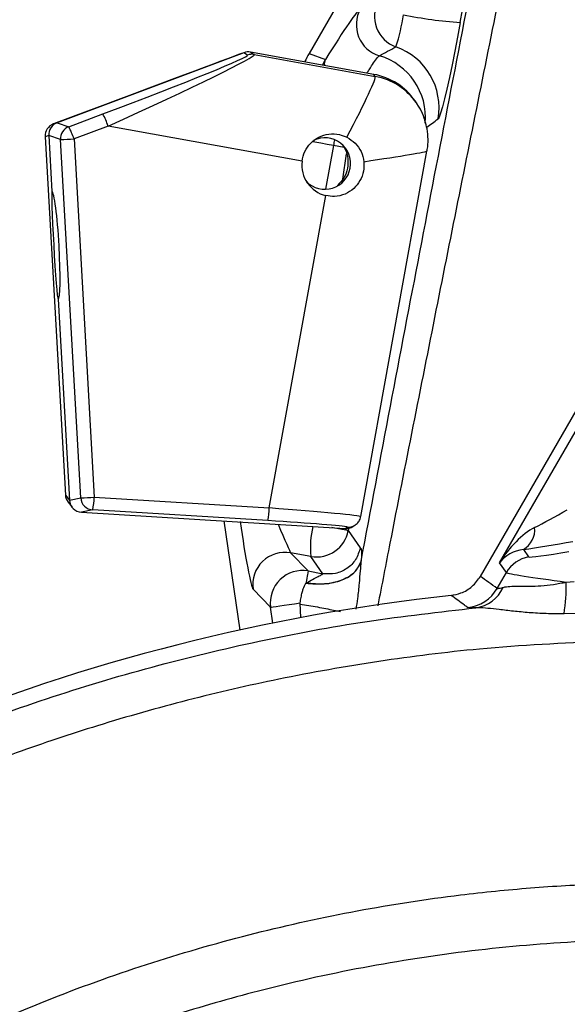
# Model space of a CAD drawing. Extents: x 0 to 8410, y 0 to 5940.
# Tile 107 of 161: x 4582 to 4667, y 2773 to 2926. Entities that reach past the tile are written whole.
import ezdxf

# ---------------------------------------------------------------- set-up
doc = ezdxf.new("R2010")
doc.units = 0
doc.header["$LTSCALE"] = 10
doc.layers.get('0').update_dxf_attribs({"linetype": 'CONTINUOUS'})
doc.styles.add('SLDTEXTSTYLE0', font='TXT', dxfattribs={"width": 0.605})
doc.dimstyles.new('SLDDIMSTYLE1', dxfattribs={"dimtxt": 50, "dimasz": 50, "dimexe": 0, "dimexo": 0.0625, "dimgap": 12.5, "dimtad": 1, "dimdec": 1, "dimrnd": 1e-09, "dimzin": 12, "dimtxsty": 'SLDTEXTSTYLE0', "dimsah": 1, "dimcen": 0.09, "dimazin": 3, "dimtfac": 1, "dimtofl": 0, "dimtmove": 0, "dimatfit": 3, "dimtolj": 1, "dimtzin": 12})
doc.dimstyles.new('SLDDIMSTYLE2', dxfattribs={"dimtxt": 50, "dimasz": 50, "dimexe": 0, "dimexo": 0.0625, "dimgap": 12.5, "dimtad": 1, "dimdec": 0, "dimrnd": 1e-09, "dimzin": 12, "dimtxsty": 'SLDTEXTSTYLE0', "dimsah": 1, "dimcen": 0.09, "dimazin": 3, "dimtfac": 1, "dimtofl": 0, "dimtmove": 0, "dimatfit": 3, "dimtolj": 1, "dimtzin": 12})

# ---------------------------------------------------------------- blocks, each defined once
blk = doc.blocks.new('_D_7')
at = {"color": 7, "linetype": 'CONTINUOUS'}
for p, q in [((4661.63, 4113.02), (3022.36, 4113.02)), ((3037.36, 2533.02), (3037.36, 4113.02)), ((4661.63, 2533.02), (3022.36, 2533.02))]:
    blk.add_line(p, q, dxfattribs=at)
for points in [[(3037.36, 4113.02), (3029.86, 4063.02), (3044.86, 4063.02)], [(3037.36, 2533.02), (3044.86, 2583.02), (3029.86, 2583.02)]]:
    blk.add_solid(points, dxfattribs=at)
at = {"color": 7, "linetype": 'CONTINUOUS', "insert": (2972.9, 3246.63), "char_height": 50, "attachment_point": 1, "rotation": 90, "style": 'SLDTEXTSTYLE0'}
blk.add_mtext('1580', dxfattribs=at)
blk = doc.blocks.new('_D_9')
at = {"color": 7, "linetype": 'CONTINUOUS'}
for p, q in [((6136.63, 4639.08), (2746.63, 4639.08)), ((2761.63, 4639.08), (2761.63, 1533.02)), ((3861.91, 1533.02), (2746.63, 1533.02))]:
    blk.add_line(p, q, dxfattribs=at)
for points in [[(2761.63, 4639.08), (2754.13, 4589.08), (2769.13, 4589.08)], [(2761.63, 1533.02), (2769.13, 1583.02), (2754.13, 1583.02)]]:
    blk.add_solid(points, dxfattribs=at)
at = {"color": 7, "linetype": 'CONTINUOUS', "insert": (2697.18, 3009.66), "char_height": 50, "attachment_point": 1, "rotation": 90, "style": 'SLDTEXTSTYLE0'}
blk.add_mtext('3106', dxfattribs=at)

msp = doc.modelspace()

# ---------------------------------------------------------------- linework, layer by layer
at = {"color": 7, "linetype": 'CONTINUOUS'}
for p, q in [((4649.943384, 2961.29482), (4626.701268, 2920.905997)), ((4616.573872, 2921.043922), (4587.582978, 2910.16381)), ((4616.573872, 2921.043922), (4616.063835, 2920.859744)), ((4616.063835, 2920.859744), (4616.110565, 2920.876672)), ((4636.745246, 2917.677571), (4617.630126, 2921.13929)), ((4643.387618, 2913.224985), (4643.166037, 2913.544585)), ((4592.311325, 2911.954333), (4587.022664, 2909.969618)), ((4585.728498, 2907.984783), (4588.858279, 2852.305462)), ((4585.728498, 2907.984783), (4585.729124, 2907.984306)), ((4586.289467, 2908.178498), (4586.77757, 2899.494936)), ((4634.728225, 2848.963072), (4645.010384, 2905.739834)), ((4653.296115, 2839.672257), (4689.160319, 2901.790907)), ((4587.718638, 2882.753422), (4589.474293, 2851.520111)), ((4588.858279, 2852.305462), (4588.858934, 2852.304866)), ((4589.281323, 2851.183583), (4589.897128, 2850.398232)), ((4591.344895, 2849.637915), (4632.323446, 2847.127487)), ((4613.458963, 2848.283221), (4615.929844, 2831.335236)), ((4633.483978, 2847.415377), (4633.795353, 2847.605159)), ((4633.795353, 2847.605159), (4633.837761, 2847.631742))]:
    msp.add_line(p, q, dxfattribs=at)
at = {"color": 8, "linetype": 'CONTINUOUS'}
for p, q in [((4617.134245, 2920.66591), (4616.573872, 2921.043922)), ((4617.630126, 2921.13929), (4618.190499, 2920.761277)), ((4618.190499, 2920.761277), (4636.964532, 2917.361309)), ((4626.701268, 2920.905997), (4629.245313, 2919.975449)), ((4628.791424, 2919.117977), (4629.245313, 2919.975449)), ((4636.964532, 2917.361309), (4636.745246, 2917.677571)), ((4589.396956, 2909.53963), (4594.685616, 2911.524345)), ((4587.022664, 2909.969618), (4587.582978, 2910.16381)), ((4587.582978, 2910.16381), (4589.396956, 2909.53963)), ((4595.485898, 2909.634163), (4590.197237, 2907.649447)), ((4625.614287, 2904.178073), (4595.485898, 2909.634163)), ((4586.289467, 2908.178498), (4585.729124, 2907.984306)), ((4585.729124, 2907.984306), (4588.858934, 2852.304866)), ((4588.103445, 2907.554318), (4586.289467, 2908.178498)), ((4591.233226, 2851.874878), (4588.103445, 2907.554318)), ((4590.197237, 2907.649447), (4593.327047, 2851.970007)), ((4630.482169, 2906.620433), (4629.24871, 2899.809291)), ((4632.143976, 2906.310012), (4630.482169, 2906.620433)), ((4631.930472, 2901.406218), (4632.498833, 2905.337502)), ((4620.524855, 2850.303819), (4629.31368, 2898.834516)), ((4656.280609, 2841.774513), (4677.35857, 2878.282596)), ((4588.858934, 2852.304866), (4589.474293, 2851.520111)), ((4589.474293, 2851.520111), (4591.233226, 2851.874878)), ((4593.327047, 2851.970007), (4620.524855, 2850.303819)), ((4593.103858, 2849.992682), (4591.344895, 2849.637915)), ((4620.301666, 2848.326494), (4593.103858, 2849.992682)), ((4632.323446, 2847.127487), (4632.634344, 2847.316911)), ((4632.870617, 2847.205688), (4632.794829, 2846.791555)), ((4632.794829, 2846.791555), (4634.652944, 2844.111611)), ((4623.831811, 2843.322446), (4626.555206, 2840.503742)), ((4626.99181, 2842.768123), (4623.831811, 2843.322446)), ((4628.849926, 2840.088178), (4626.99181, 2842.768123)), ((4659.985038, 2843.842079), (4660.79122, 2842.690756)), ((4634.772452, 2842.032244), (4634.761932, 2841.947843)), ((4657.334061, 2840.270092), (4656.280609, 2841.774513)), ((4626.555206, 2840.503742), (4628.849926, 2840.088178)), ((4655.909421, 2837.80246), (4657.334061, 2840.270092)), ((4626.211586, 2838.606169), (4626.275959, 2838.648607)), ((4666.64541, 2838.788082), (4667.871, 2838.875582)), ((4620.724531, 2834.870149), (4618.001105, 2837.688853)), ((4625.413569, 2833.245208), (4625.318142, 2835.539867)), ((4621.081235, 2832.423379), (4620.724531, 2834.870149)), ((4668.056818, 2833.884527), (4666.301878, 2833.838393))]:
    msp.add_line(p, q, dxfattribs=at)
at = {"color": 8, "linetype": 'CONTINUOUS', "flags": 128}
for points in [[(4650.186183, 2925.732066), (4649.772229, 2923.472692), (4649.347456, 2921.257426), (4648.922058, 2919.139792), (4648.506286, 2917.170693), (4648.110183, 2915.397574), (4647.743257, 2913.863232), (4647.414358, 2912.604501), (4647.131445, 2911.651899), (4646.901311, 2911.028196), (4646.729471, 2910.748531)], [(4629.129144, 2919.056823), (4629.111441, 2919.391085), (4629.245313, 2919.975449)], [(4630.482169, 2906.620433), (4629.485669, 2906.800916), (4628.508927, 2906.977822), (4627.592029, 2907.143761), (4627.23002, 2907.209327)], [(4626.555206, 2840.503742), (4626.545103, 2840.447833), (4626.524868, 2840.336134), (4626.494737, 2840.169718), (4626.455041, 2839.950611), (4626.406284, 2839.681436), (4626.349004, 2839.365055), (4626.283856, 2839.005281), (4626.211586, 2838.606169)], [(4620.724531, 2834.870149), (4620.851906, 2834.888746), (4621.136667, 2834.930231), (4621.569457, 2834.993293), (4622.136148, 2835.075905), (4622.818234, 2835.175325), (4623.593362, 2835.288336), (4624.436261, 2835.41124), (4625.319334, 2835.539986)]]:
    msp.add_lwpolyline(points, dxfattribs=at)
at = {"color": 8, "linetype": 'CONTINUOUS'}
for centre, radius, start, end in [((4641.866068, 2926.674854), 5.012138, 150.37867844, 250.48959168), ((4639.046553, 2925.365683), 5.011829, 150.37647393, 253.3690373), ((4613.395571, 2930.762714), 28.208335, 341.79624268, 352.22176488), ((4654.353052, 2988.938994), 63.344128, 258.14911974, 266.22827669), ((4617.835541, 2918.795636), 1.997433, 79.76377822, 110.55452799), ((4636.862956, 2912.499094), 10.020609, 349.93901751, 70.59569097), ((4634.761295, 2910.956489), 10.021084, 355.06916092, 73.47197107), ((4635.178223, 2907.532239), 9.99007, 34.73909699, 79.69964101), ((4583.142991, 2905.522823), 13.00963, 18.4225722, 27.47192072), ((4587.725543, 2908.097591), 1.99963, 110.57935022, 183.24772374), ((4590.104884, 2907.664343), 2.00446, 110.68172426, 183.14655725), ((4577.849437, 2903.536035), 13.014927, 18.42441753, 27.47007539), ((4586.827714, 2958.722974), 51.184557, 271.42819654, 273.77456031), ((4590.852473, 2852.415636), 1.996614, 183.18033697, 218.10255101), ((4589.930609, 2903.636338), 51.777848, 271.44158772, 273.76109517), ((4593.229942, 2851.988659), 1.999956, 183.26143988, 266.38547902), ((4583.245842, 2852.10666), 10.082131, 347.89665472, 359.22339084), ((4610.443651, 2850.440471), 10.082131, 347.89665472, 359.22339083), ((4640.186564, 2844.215422), 13.273892, 165.96430755, 186.25960458), ((4632.755374, 2849.311711), 1.998469, 266.52795849, 301.35827405), ((4658.237725, 2846.885986), 3.509768, 299.85738292, 5.99085203), ((4627.868641, 2847.700045), 5.00926, 259.9189056, 349.55089827), ((4622.963232, 2838.387261), 5.011035, 80.01833014, 188.01162244), ((4661.667518, 2837.760175), 5.007846, 100.07777718, 149.92078108), ((4625.68661, 2835.568602), 5.010995, 80.01804209, 188.01220318), ((4634.970437, 2838.499706), 31.676285, 351.53792896, 0.52161869), ((4650.709965, 2840.805196), 6.004229, 275.82804832, 329.99314237), ((4651.862443, 2840.153036), 5.425698, 277.63015353, 336.18750676)]:
    msp.add_arc(centre, radius, start, end, dxfattribs=at)
at = {"color": 7, "linetype": 'CONTINUOUS'}
for centre, radius, start, end in [((4635.259494, 2907.57327), 9.899913, 17.22708756, 34.81198315), ((4587.725332, 2908.09707), 2, 110.5708122, 183.21727124), ((4629.156927, 2903.812991), 3.994144, 349.66237327, 115.95254817), ((4630.446016, 2903.570782), 4.869744, 172.83617371, 256.55423305), ((4629.155077, 2903.802932), 3.994173, 224.60737175, 349.80908524), ((4590.855128, 2852.417702), 2, 183.21727124, 218.10267475), ((4681.634054, 2533.021738), 305.463529, 96.18038397, 112.36656568)]:
    msp.add_arc(centre, radius, start, end, dxfattribs=at)
at = {"color": 8, "linetype": 'CONTINUOUS'}
for centre, major_axis, ratio, start_param, end_param in [((4648.125088, 2918.733911), (7.995194, 43.930893), 0.0175837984, 4.8755695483, 6.2801552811), ((4624.229995, 2909.479117), (10.549159, 18.372369), 0.049482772, 0.0699592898, 0.9913792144), ((4594.060168, 2909.892409), (24.141053, 10.856564), 0.0310193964, 4.7575272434, 6.3021436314), ((4632.871495, 2922.498634), (51.498287, 27.319304), 0.0675399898, 4.7687004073, 4.8191192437), ((4593.362886, 2911.763929), (23.780462, 8.891181), 0.0271118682, 4.7579014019, 6.3025177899), ((4629.360692, 2903.499551), (7.597425, 13.866227), 0.0471036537, 5.0618082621, 6.2727225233), ((4642.697953, 2920.719081), (41.320705, 31.357688), 0.2003951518, 4.6157367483, 4.6580762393), ((4631.000299, 2906.532424), (2.646421, 14.76511), 0.0350339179, 1.5101142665, 1.571115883), ((4629.360692, 2903.499551), (15.649722, 2.241553), 0.0157046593, 5.0932218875, 6.27795621), ((4619.691297, 2850.106412), (15.036983, -1.142927), 0.0172675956, 6.2813952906, 7.7998317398), ((4667.140808, 2850.598619), (8.530766, 4.793818), 0.0357233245, 4.0051666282, 4.6522163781), ((4616.531489, 2848.085243), (-1.508993, 10.416026), 0.049801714, 1.5538552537, 3.0725787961), ((4621.472403, 2848.805587), (-2.364254, 5.49105), 0.0040600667, 1.7594387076, 3.0862827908), ((4619.571102, 2848.110427), (13.069009, -0.786377), 0.0198541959, 6.2546303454, 6.366070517), ((4660.604814, 2839.277946), (5.185452, 8.27288), 0.511151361, 0.717967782, 1.5893544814), ((4668.007859, 2845.681329), (12.859976, 2.285506), 0.0401011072, 4.0316106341, 4.678660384), ((4660.604814, 2839.277946), (5.165635, 0.123086), 0.8902780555, 1.6698297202, 2.5412164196), ((4667.219233, 2843.838109), (6.429988, 1.142753), 0.0401011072, 3.1602239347, 4.678660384), ((4490.723543, 2643.243972), (294.298827, -169.913507), 0.7456587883, 1.4356820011, 1.4451735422), ((4668.086284, 2838.920819), (10.75929, -1.362872), 0.0290824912, 3.1817394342, 4.5817518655)]:
    msp.add_ellipse(centre, major_axis=major_axis, ratio=ratio, start_param=start_param, end_param=end_param, dxfattribs=at)
at = {"color": 7, "linetype": 'CONTINUOUS'}
for centre, major_axis, ratio, start_param, end_param in [((4592.327528, 2911.951431), (23.744875, 8.911304), 0.0003330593, 0.02673786, 1.571354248), ((4617.273978, 2919.170537), (0.246388, 1.985467), 0.9983027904, 6.2275876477, 6.7649802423), ((4652.746061, 2905.934724), (-28.214124, 10.320333), 0.9985885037, 6.1119107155, 6.1605971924), ((4634.955904, 2907.835459), (3.995515, 9.171728), 0.9984681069, 5.7301592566, 6.514529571), ((4588.284393, 2908.290919), (-0.002319, 2.000227), 0.9989291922, 0.3575178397, 1.6258479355), ((4587.248182, 2891.12416), (-0.471701, 8.370869), 0.0240586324, 6.2777869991, 9.4186421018), ((4587.247445, 2891.124293), (-0.481937, 8.371513), 0.0748967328, 3.1245681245, 6.2640775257), ((4591.469097, 2851.634754), (0.69247, 1.877284), 0.998316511, 1.9809480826, 3.4333257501), ((4619.571102, 2848.110427), (13.069009, -0.786377), 0.0198541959, 0.0828852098, 1.5160614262), ((4632.445219, 2849.124437), (-0.079964, 1.999078), 0.9985660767, 3.0405713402, 3.6483415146)]:
    msp.add_ellipse(centre, major_axis=major_axis, ratio=ratio, start_param=start_param, end_param=end_param, dxfattribs=at)
at = {"color": 8, "linetype": 'CONTINUOUS'}
for points, knots in [([(4634.772392, 2842.032005), (4636.291321, 2850.060353), (4639.329216, 2866.117252), (4643.908701, 2890.075372), (4648.499809, 2913.94274), (4653.104533, 2937.737521), (4656.522739, 2955.335641), (4658.406978, 2965.011453), (4658.752354, 2966.785004)], [0, 0, 0, 0, 0.1910166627, 0.3820381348, 0.5735045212, 0.7649765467, 0.9569208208, 1, 1, 1, 1]), ([(4663.640799, 2967.008283), (4661.486253, 2956.225326), (4656.968758, 2933.616408), (4651.192937, 2904.941098), (4646.407656, 2881.030576), (4642.823764, 2862.990063), (4639.799223, 2847.681801), (4637.998598, 2838.346723), (4637.371214, 2835.094144)], [0, 0, 0, 0, 0.2475044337, 0.5189492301, 0.6547779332, 0.7906513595, 0.9270575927, 1, 1, 1, 1]), ([(4635.708751, 2917.865207), (4635.818446, 2918.047201), (4636.20583, 2918.689907), (4636.752008, 2919.522114), (4637.323492, 2920.324694), (4637.514751, 2920.482936), (4637.612136, 2920.563509)], [0, 0, 0, 0, 0.1092659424, 0.3858689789, 0.6872976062, 1, 1, 1, 1]), ([(4632.794829, 2846.791555), (4632.732175, 2846.802868), (4632.601727, 2846.82642), (4631.844238, 2846.96378), (4631.020579, 2847.112825), (4630.382976, 2847.22834), (4630.232306, 2847.255637)], [0, 0, 0, 0, 0.2819040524, 0.5869260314, 0.9023878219, 1, 1, 1, 1]), ([(4634.652944, 2844.111611), (4634.461203, 2843.482575), (4634.077716, 2842.224485), (4632.647068, 2840.808157), (4630.818958, 2839.965045), (4629.506273, 2840.047134), (4628.849926, 2840.088178)], [0, 0, 0, 0, 0.2499957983, 0.4999983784, 0.7499972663, 1, 1, 1, 1]), ([(4634.652944, 2844.111611), (4634.67325, 2844.08342), (4634.714281, 2844.026455), (4634.782058, 2843.965555), (4634.839675, 2843.728478), (4634.86846, 2843.234563), (4634.803608, 2842.4231), (4634.772333, 2842.031767)], [0, 0, 0, 0, 0.1486146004, 0.3003037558, 0.4605599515, 0.7398518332, 1, 1, 1, 1]), ([(4626.211586, 2838.606169), (4627.169518, 2838.526464), (4629.159263, 2838.360907), (4631.903798, 2839.011458), (4633.990712, 2840.249265), (4634.511304, 2841.395846), (4634.761932, 2841.947843)], [0, 0, 0, 0, 0.2407208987, 0.500007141, 0.7592889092, 1, 1, 1, 1]), ([(4634.761902, 2841.947724), (4634.717922, 2841.486562), (4634.621717, 2840.477784), (4634.47134, 2838.482623), (4634.266956, 2836.467124), (4634.055264, 2835.125452), (4633.967282, 2834.567835)], [0, 0, 0, 0, 0.2193191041, 0.4797538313, 0.7837787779, 1, 1, 1, 1]), ([(4626.275959, 2838.648607), (4626.933876, 2839.02366), (4627.901905, 2839.575496), (4628.659907, 2839.926646), (4628.859082, 2840.045773), (4628.852886, 2840.074468), (4628.849926, 2840.088178)], [0, 0, 0, 0, 0.5399947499, 0.7945233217, 0.9018202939, 1, 1, 1, 1]), ([(4625.319334, 2835.539986), (4625.364778, 2835.819716), (4625.455695, 2836.379343), (4625.619015, 2837.112896), (4625.827583, 2837.895192), (4626.060599, 2838.326652), (4626.211556, 2838.606169)], [0, 0, 0, 0, 0.2470974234, 0.4943432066, 0.6724150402, 1, 1, 1, 1]), ([(4656.82626, 2837.962438), (4656.923934, 2837.984631), (4657.609159, 2838.140321), (4658.940905, 2838.14922), (4660.959343, 2838.138001), (4662.72939, 2838.195738), (4664.6512, 2838.392305), (4665.980405, 2838.656103), (4666.64541, 2838.788082)], [0, 0, 0, 0, 0.04938416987, 0.34644819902, 0.50498872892, 0.66353387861, 0.83166525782, 1, 1, 1, 1]), ([(4651.319655, 2834.832002), (4651.151966, 2834.955287), (4650.2966, 2835.584148), (4649.438243, 2836.208198), (4648.748161, 2836.709906)], [0, 0, 0, 0, 0.1960437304, 1, 1, 1, 1]), ([(4655.909421, 2837.80246), (4655.920851, 2837.798026), (4655.983951, 2837.77355), (4656.318595, 2837.836006), (4656.755354, 2837.94478), (4656.82626, 2837.962438)], [0, 0, 0, 0, 0.1563216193, 0.8630336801, 1, 1, 1, 1]), ([(4381.202402, 2573.519995), (4382.215021, 2580.071477), (4384.243547, 2593.195704), (4388.931044, 2612.59005), (4394.780216, 2631.677168), (4401.874807, 2650.319095), (4409.75782, 2667.554825), (4418.243747, 2683.408014), (4427.121121, 2697.958014), (4436.810154, 2712.013161), (4447.263787, 2725.509304), (4458.435084, 2738.382154), (4470.296772, 2750.587368), (4482.842748, 2762.090744), (4496.039125, 2772.886678), (4509.837815, 2782.946929), (4524.173377, 2792.226178), (4538.980227, 2800.679179), (4554.219428, 2808.274146), (4569.874333, 2814.980381), (4585.911159, 2820.802017), (4602.272854, 2825.73366), (4618.884675, 2829.730553), (4635.661002, 2832.861164), (4646.948162, 2834.137977), (4652.582856, 2834.775378)], [0, 0, 0, 0, 0.0489199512, 0.0979986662, 0.1471315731, 0.1962107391, 0.2451311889, 0.2869398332, 0.3288803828, 0.3708879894, 0.4128955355, 0.4548359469, 0.4966446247, 0.5384669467, 0.5804207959, 0.6224420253, 0.6644631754, 0.706417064, 0.7482392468, 0.7900888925, 0.8320705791, 0.8741195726, 0.9161685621, 0.9581502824, 1, 1, 1, 1]), ([(4652.582856, 2834.775378), (4652.302831, 2834.772211), (4651.735098, 2834.765791), (4651.401997, 2834.794071), (4651.33718, 2834.823929), (4651.319655, 2834.832002)], [0, 0, 0, 0, 0.4152491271, 0.8418907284, 1, 1, 1, 1]), ([(4666.301878, 2833.838393), (4665.378374, 2833.841882), (4663.532023, 2833.848856), (4660.88615, 2834.008494), (4658.418238, 2834.250402), (4656.264553, 2834.507312), (4654.435044, 2834.71368), (4653.269355, 2834.791996), (4652.71608, 2834.778603), (4652.582856, 2834.775378)], [0, 0, 0, 0, 0.1722051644, 0.3442876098, 0.5062427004, 0.668055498, 0.8113842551, 0.9545829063, 1, 1, 1, 1]), ([(4672.625603, 2829.600384), (4666.126349, 2829.281288), (4654.381573, 2828.704651), (4637.49932, 2826.565252), (4622.381617, 2823.896104), (4607.815812, 2820.532114), (4594.213325, 2816.68363), (4581.195448, 2812.328581), (4568.897068, 2807.591312), (4556.076946, 2801.990525), (4542.812601, 2795.416073), (4529.438256, 2787.879842), (4516.808302, 2779.886922), (4505.247841, 2771.753933), (4494.406585, 2763.336973), (4484.371015, 2754.797162), (4474.128875, 2745.272506), (4463.790785, 2734.683436), (4453.668499, 2723.151251), (4444.399455, 2711.434443), (4436.185863, 2699.938953), (4428.744257, 2688.413773), (4422.10251, 2677.039617), (4415.652855, 2664.781543), (4409.504686, 2651.612007), (4403.884261, 2637.749942), (4399.092566, 2623.99978), (4395.184546, 2610.800281), (4391.993833, 2597.823567), (4389.436069, 2585.252249), (4388.194391, 2576.83926), (4387.583556, 2572.70055)], [0, 0, 0, 0, 0.0467701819, 0.0845181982, 0.1222662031, 0.1571132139, 0.1919602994, 0.2238708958, 0.2557815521, 0.2866902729, 0.3244336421, 0.3621770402, 0.3970195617, 0.4318620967, 0.4637680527, 0.495674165, 0.5265782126, 0.5643042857, 0.6020302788, 0.6368569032, 0.6716837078, 0.7035753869, 0.7354668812, 0.7663570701, 0.8031399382, 0.8399227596, 0.8738616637, 0.9078006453, 0.9388619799, 0.9699235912, 1, 1, 1, 1]), ([(4406.189712, 2272.154261), (4412.875527, 2291.131599), (4421.873058, 2316.67062), (4433.366218, 2348.701058), (4439.160462, 2364.731391), (4442.76477, 2377.450467), (4444.360716, 2385.926919), (4445.332328, 2393.720848), (4445.819222, 2401.260519), (4445.82666, 2409.281425), (4445.20111, 2418.567875), (4443.621867, 2428.587461), (4440.971547, 2439.23079), (4437.736065, 2448.593526), (4434.777603, 2456.927253), (4431.765273, 2466.876341), (4428.470361, 2479.510866), (4425.531967, 2494.952915), (4423.544316, 2510.653322), (4422.634029, 2525.695567), (4422.601245, 2540.006693), (4423.285119, 2553.489024), (4424.758315, 2567.619176), (4427.156942, 2582.338335), (4430.601829, 2597.638673), (4435.023113, 2612.890013), (4440.443698, 2628.022871), (4446.143276, 2641.291225), (4451.756997, 2652.648734), (4457.898274, 2663.847104), (4465.605516, 2676.301403), (4474.400585, 2688.706634), (4483.363122, 2699.940696), (4492.350461, 2710.070446), (4502.555943, 2720.407252), (4513.716925, 2730.481355), (4525.882382, 2740.216665), (4538.795593, 2749.351382), (4552.464518, 2757.770508), (4565.23902, 2764.58348), (4576.739617, 2769.974884), (4588.551461, 2774.91998), (4602.385414, 2779.850747), (4618.202917, 2784.363913), (4634.160545, 2787.862664), (4648.449337, 2790.069213), (4661.07016, 2791.333243), (4673.836034, 2792.079773), (4688.499293, 2792.14467), (4702.32733, 2791.3682), (4710.604154, 2790.428891), (4713.407429, 2790.110757)], [0, 0, 0, 0, 0.0851721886, 0.1146216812, 0.1440661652, 0.1572979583, 0.1705328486, 0.1805320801, 0.1905314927, 0.2024956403, 0.2144596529, 0.2298960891, 0.2453709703, 0.2608292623, 0.2718184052, 0.2828089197, 0.3048255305, 0.3270666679, 0.3493070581, 0.3717780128, 0.3908128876, 0.4098612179, 0.4288961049, 0.4509229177, 0.4729500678, 0.4952453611, 0.5180983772, 0.5409509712, 0.5563314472, 0.5717119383, 0.5949996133, 0.6182871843, 0.6360383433, 0.6558102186, 0.6755820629, 0.697498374, 0.7194153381, 0.7415008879, 0.7644128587, 0.7873256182, 0.8027452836, 0.8181649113, 0.8415156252, 0.8648671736, 0.8877472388, 0.9106265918, 0.9260256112, 0.9414246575, 0.9647413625, 0.9880582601, 1, 1, 1, 1]), ([(4793.548109, 2142.577221), (4823.534477, 2217.15171), (4863.243029, 2315.904749), (4905.66641, 2418.530972), (4918.322257, 2451.480927), (4922.836275, 2465.860733), (4926.428715, 2480.424088), (4929.102726, 2495.181908), (4930.813853, 2508.857633), (4931.780755, 2522.824909), (4931.957773, 2536.966374), (4931.318792, 2551.314625), (4929.87996, 2565.385692), (4927.679066, 2579.213791), (4924.76329, 2592.684393), (4921.049765, 2606.18356), (4916.537428, 2619.586424), (4911.195318, 2632.917759), (4904.692435, 2646.767935), (4896.870493, 2661.003667), (4887.697668, 2675.313786), (4877.627082, 2688.875785), (4866.779235, 2701.605716), (4855.813616, 2712.868119), (4844.934599, 2722.76729), (4834.179662, 2731.523374), (4822.866532, 2739.724665), (4810.927057, 2747.398161), (4798.470797, 2754.439398), (4785.66902, 2760.736131), (4772.651868, 2766.244501), (4759.468774, 2770.966813), (4745.980927, 2774.961202), (4732.252385, 2778.195651), (4718.301036, 2780.66227), (4703.427334, 2782.434178), (4687.659662, 2783.339746), (4670.917913, 2783.194842), (4654.054211, 2781.900082), (4637.155762, 2779.441443), (4621.479497, 2776.0583), (4607.026174, 2771.998751), (4593.782771, 2767.457961), (4580.760291, 2762.148022), (4568.023094, 2756.098952), (4555.586049, 2749.322509), (4542.70786, 2741.338977), (4529.563106, 2731.964771), (4516.417351, 2721.184611), (4504.106147, 2709.614492), (4492.709694, 2697.36993), (4482.094407, 2684.314361), (4472.337448, 2670.483872), (4463.495989, 2655.987946), (4455.704739, 2641.020328), (4449.016854, 2625.710386), (4443.797476, 2611.219475), (4439.809425, 2597.7026), (4436.856783, 2585.394952), (4434.561555, 2573.144813), (4432.919248, 2561.224791), (4431.834533, 2549.480678), (4431.27474, 2538.034713), (4431.244253, 2525.34308), (4431.914322, 2511.431873), (4433.508047, 2496.223591), (4435.990204, 2481.102975), (4438.897822, 2467.824317), (4442.149375, 2456.460586), (4445.174019, 2446.85453), (4447.66923, 2437.067359), (4449.441526, 2427.057306), (4450.515705, 2416.904184), (4450.857698, 2406.610373), (4450.445459, 2396.2753), (4449.395084, 2387.001861), (4447.641758, 2377.241024), (4445.132449, 2367.029955), (4441.586123, 2355.393715), (4437.640645, 2343.874694), (4433.523395, 2332.411009), (4427.262534, 2314.255258), (4422.546176, 2299.866657), (4419.093849, 2289.334347)], [0, 0, 0, 0, 0.1660044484, 0.2198264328, 0.2293573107, 0.2388868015, 0.2509342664, 0.2603116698, 0.2698483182, 0.2793849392, 0.2892131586, 0.2990415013, 0.3090324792, 0.3184098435, 0.3279466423, 0.337483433, 0.3473112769, 0.3571391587, 0.3671296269, 0.3788951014, 0.3906604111, 0.4022083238, 0.4137564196, 0.4251779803, 0.4346491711, 0.4441203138, 0.4538067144, 0.4634931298, 0.4734179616, 0.4833427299, 0.4929421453, 0.5025956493, 0.512249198, 0.5219798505, 0.5317105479, 0.5414948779, 0.5529003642, 0.5643057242, 0.5760483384, 0.5878047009, 0.5995474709, 0.6091444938, 0.6187956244, 0.6284469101, 0.6381749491, 0.6479030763, 0.6576841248, 0.6694522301, 0.6812206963, 0.6927700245, 0.7043195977, 0.7157429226, 0.7274965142, 0.7392500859, 0.7507851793, 0.7623202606, 0.7737298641, 0.7825722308, 0.7914148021, 0.7998588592, 0.8083031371, 0.8162569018, 0.8242105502, 0.8319628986, 0.8424611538, 0.852959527, 0.8635271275, 0.8740946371, 0.8810122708, 0.8879320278, 0.8948936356, 0.9018552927, 0.9089092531, 0.9159630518, 0.9231082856, 0.930253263, 0.9352191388, 0.9435822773, 0.9519516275, 0.9603363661, 0.9687274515, 0.9771088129, 1, 1, 1, 1])]:
    msp.add_open_spline(points, degree=3, knots=knots, dxfattribs=at)
at = {"color": 7, "linetype": 'CONTINUOUS'}
for points, knots in [([(4644.696744, 2910.493423), (4644.670459, 2910.600803), (4644.511146, 2911.251627), (4644.059371, 2912.175273), (4643.572954, 2912.93537), (4643.387618, 2913.224985)], [0, 0, 0, 0, 0.108976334, 0.6604986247, 1, 1, 1, 1]), ([(4644.993307, 2905.737926), (4645.014631, 2905.826378), (4645.159414, 2906.42694), (4645.195196, 2907.598289), (4645.100513, 2909.11628), (4644.82187, 2910.066655), (4644.696744, 2910.493423)], [0, 0, 0, 0, 0.0566708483, 0.3847787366, 0.7237337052, 1, 1, 1, 1]), ([(4625.614287, 2904.178073), (4625.728534, 2904.693427), (4625.956916, 2905.723632), (4626.892858, 2907.02635), (4628.177444, 2907.989766), (4629.747559, 2908.473697), (4631.300889, 2908.431658), (4632.192892, 2908.066828), (4632.575365, 2907.910396)], [0, 0, 0, 0, 0.1685642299, 0.3369641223, 0.5107153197, 0.6910964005, 0.8675483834, 1, 1, 1, 1]), ([(4632.575365, 2907.910396), (4633.028625, 2907.626328), (4633.935373, 2907.058048), (4634.888596, 2905.69149), (4635.102374, 2904.636846), (4635.210278, 2904.104521)], [0, 0, 0, 0, 0.3311070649, 0.6623803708, 1, 1, 1, 1]), ([(4632.005127, 2906.50921), (4632.101253, 2906.381576), (4632.525573, 2905.818167), (4632.635538, 2905.106181), (4632.720592, 2904.555489)], [0, 0, 0, 0, 0.2265403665, 1, 1, 1, 1]), ([(4635.210278, 2904.104521), (4635.216434, 2903.607614), (4635.22909, 2902.586247), (4634.657074, 2901.117523), (4633.672384, 2899.870344), (4632.312429, 2898.999227), (4630.777148, 2898.613786), (4629.767564, 2898.766058), (4629.31368, 2898.834516)], [0, 0, 0, 0, 0.15925929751, 0.32734976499, 0.49567423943, 0.67230981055, 0.85267836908, 1, 1, 1, 1]), ([(4632.720592, 2904.555489), (4632.729115, 2904.059261), (4632.746634, 2903.039285), (4632.183913, 2901.556461), (4631.478231, 2900.799119), (4631.126972, 2900.422146)], [0, 0, 0, 0, 0.3224248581, 0.6627313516, 1, 1, 1, 1]), ([(4633.795353, 2847.605159), (4633.957621, 2847.726073), (4634.29695, 2847.978925), (4634.625723, 2848.477279), (4634.676734, 2848.836377), (4634.695443, 2848.968078)], [0, 0, 0, 0, 0.3672249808, 0.76792667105, 1, 1, 1, 1]), ([(4626.275929, 2838.648607), (4627.22948, 2838.565735), (4629.21083, 2838.393539), (4631.943899, 2839.0509), (4634.01725, 2840.307332), (4634.527008, 2841.471501), (4634.772333, 2842.031767)], [0, 0, 0, 0, 0.24063631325, 0.50000943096, 0.75937574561, 1, 1, 1, 1]), ([(4648.748161, 2836.709906), (4649.2686, 2836.808836), (4650.449939, 2837.033395), (4652.112814, 2838.027594), (4652.901681, 2839.124036), (4653.296115, 2839.672257)], [0, 0, 0, 0, 0.28250295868, 0.64125147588, 1, 1, 1, 1]), ([(4625.292363, 2835.371901), (4626.202627, 2835.218864), (4628.061899, 2834.906274), (4630.256413, 2834.493546), (4631.242947, 2834.275041), (4631.584646, 2834.199359)], [0, 0, 0, 0, 0.3853540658, 0.7871095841, 1, 1, 1, 1])]:
    msp.add_open_spline(points, degree=3, knots=knots, dxfattribs=at)

# ---------------------------------------------------------------- dimensions: what is measured, and where the dimension line sits
for base, p1, p2, dimstyle, picture, middle in [((2761.634054, 1533.021738), (6156.634054, 4639.083327), (3881.910645, 1533.021738), 'SLDDIMSTYLE2', '_D_9', (2761.634054, 3086.052532)), ((3037.357622, 4113.021738), (4681.634054, 2533.021738), (4681.634054, 4113.021738), 'SLDDIMSTYLE1', '_D_7', (3037.357622, 3323.021738))]:
    dim = msp.add_linear_dim(base=base, p1=p1, p2=p2, angle=90, dimstyle=dimstyle, dxfattribs=at)
    dim.commit()
    dim.dimension.update_dxf_attribs({"geometry": picture, "text_midpoint": middle, "dimtype": 160})

doc.saveas('drawing.dxf')
